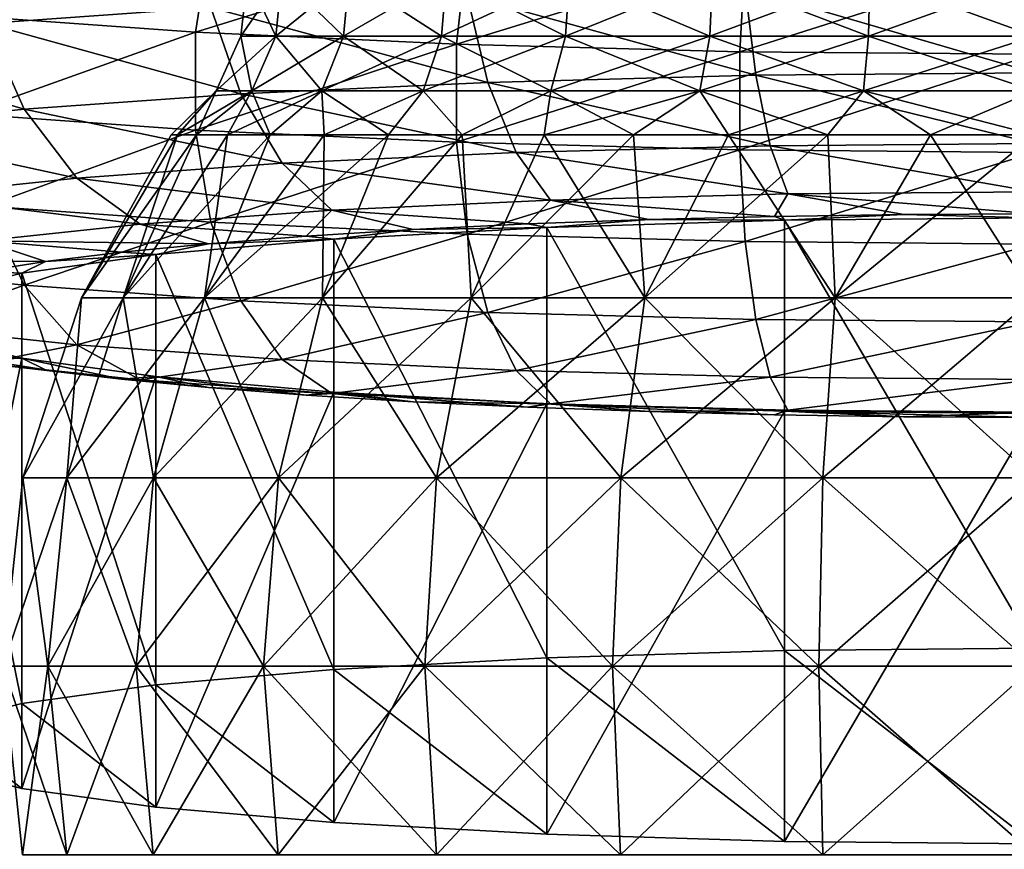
# Model space of a CAD drawing. Header units: millimetres. Extents: x -84 to 84, y -375 to 242.
# Tile 130 of 166: x -12 to 0, y 175 to 184. Entities that reach past the tile are written whole.
import ezdxf

# ---------------------------------------------------------------- set-up
doc = ezdxf.new("R2010")
doc.units = ezdxf.units.MM
doc.header["$LTSCALE"] = 81.481481
for name, color, linetype in [('237', 7, 'CONTINUOUS'), ('238', 7, 'CONTINUOUS'), ('56', 7, 'CONTINUOUS'), ('58', 7, 'CONTINUOUS'), ('60', 7, 'CONTINUOUS'), ('61', 7, 'CONTINUOUS')]:
    doc.layers.add(name, color=color, linetype=linetype)

msp = doc.modelspace()

# ---------------------------------------------------------------- linework, layer by layer
at = {"layer": '237', "color": 7, "linetype": 'CONTINUOUS', "true_color": 0xa2afbf}
for points in [[(-10.541, 180.963, -11), (-11.023, 180.963, -8.734), (-9.694, 182.848, -9.964), (-10.541, 180.963, -11)], [(-11.023, 180.963, -8.734), (-11.023, 180.963, -6.416), (-9.984, 182.848, -7.575), (-11.023, 180.963, -8.734)], [(-9.694, 182.848, -9.964), (-11.023, 180.963, -8.734), (-9.912, 182.848, -8.778), (-9.694, 182.848, -9.964)], [(-9.912, 182.848, -8.778), (-11.023, 180.963, -8.734), (-9.984, 182.848, -7.575), (-9.912, 182.848, -8.778)], [(-11.023, 180.963, -6.416), (-10.541, 180.963, -4.15), (-9.912, 182.848, -6.372), (-11.023, 180.963, -6.416)], [(-9.984, 182.848, -7.575), (-11.023, 180.963, -6.416), (-9.912, 182.848, -6.372), (-9.984, 182.848, -7.575)], [(-9.599, 180.963, -13.117), (-10.541, 180.963, -11), (-8.841, 182.848, -12.215), (-9.599, 180.963, -13.117)], [(-8.841, 182.848, -12.215), (-10.541, 180.963, -11), (-9.335, 182.848, -11.115), (-8.841, 182.848, -12.215)], [(-9.335, 182.848, -11.115), (-10.541, 180.963, -11), (-9.694, 182.848, -9.964), (-9.335, 182.848, -11.115)], [(-10.541, 180.963, -4.15), (-9.599, 180.963, -2.033), (-9.335, 182.848, -4.035), (-10.541, 180.963, -4.15)], [(-9.912, 182.848, -6.372), (-10.541, 180.963, -4.15), (-9.694, 182.848, -5.186), (-9.912, 182.848, -6.372)], [(-9.694, 182.848, -5.186), (-10.541, 180.963, -4.15), (-9.335, 182.848, -4.035), (-9.694, 182.848, -5.186)], [(-8.237, 180.963, -14.991), (-9.599, 180.963, -13.117), (-7.473, 182.848, -14.196), (-8.237, 180.963, -14.991)], [(-7.473, 182.848, -14.196), (-9.599, 180.963, -13.117), (-8.217, 182.848, -13.247), (-7.473, 182.848, -14.196)], [(-8.217, 182.848, -13.247), (-9.599, 180.963, -13.117), (-8.841, 182.848, -12.215), (-8.217, 182.848, -13.247)], [(-9.599, 180.963, -2.033), (-8.237, 180.963, -0.159), (-8.217, 182.848, -1.903), (-9.599, 180.963, -2.033)], [(-9.335, 182.848, -4.035), (-9.599, 180.963, -2.033), (-8.841, 182.848, -2.935), (-9.335, 182.848, -4.035)], [(-8.841, 182.848, -2.935), (-9.599, 180.963, -2.033), (-8.217, 182.848, -1.903), (-8.841, 182.848, -2.935)], [(-6.515, 180.963, -16.542), (-8.237, 180.963, -14.991), (-6.621, 182.848, -15.048), (-6.515, 180.963, -16.542)], [(-6.621, 182.848, -15.048), (-8.237, 180.963, -14.991), (-7.473, 182.848, -14.196), (-6.621, 182.848, -15.048)], [(-8.237, 180.963, -0.159), (-6.515, 180.963, 1.392), (-6.621, 182.848, -0.102), (-8.237, 180.963, -0.159)], [(-8.217, 182.848, -1.903), (-8.237, 180.963, -0.159), (-7.473, 182.848, -0.954), (-8.217, 182.848, -1.903)], [(-7.473, 182.848, -0.954), (-8.237, 180.963, -0.159), (-6.621, 182.848, -0.102), (-7.473, 182.848, -0.954)], [(-5.672, 182.848, -15.792), (-6.515, 180.963, -16.542), (-6.621, 182.848, -15.048), (-5.672, 182.848, -15.792)], [(-6.621, 182.848, -0.102), (-6.515, 180.963, 1.392), (-5.672, 182.848, 0.642), (-6.621, 182.848, -0.102)], [(-4.508, 180.963, -17.7), (-6.515, 180.963, -16.542), (-4.64, 182.848, -16.416), (-4.508, 180.963, -17.7)], [(-4.64, 182.848, -16.416), (-6.515, 180.963, -16.542), (-5.672, 182.848, -15.792), (-4.64, 182.848, -16.416)], [(-6.515, 180.963, 1.392), (-4.508, 180.963, 2.55), (-5.672, 182.848, 0.642), (-6.515, 180.963, 1.392)], [(-5.672, 182.848, 0.642), (-4.508, 180.963, 2.55), (-4.64, 182.848, 1.266), (-5.672, 182.848, 0.642)], [(-3.54, 182.848, -16.91), (-4.508, 180.963, -17.7), (-4.64, 182.848, -16.416), (-3.54, 182.848, -16.91)], [(-4.64, 182.848, 1.266), (-4.508, 180.963, 2.55), (-3.54, 182.848, 1.76), (-4.64, 182.848, 1.266)], [(-2.304, 180.963, -18.416), (-4.508, 180.963, -17.7), (-2.389, 182.848, -17.269), (-2.304, 180.963, -18.416)], [(-2.389, 182.848, -17.269), (-4.508, 180.963, -17.7), (-3.54, 182.848, -16.91), (-2.389, 182.848, -17.269)], [(-4.508, 180.963, 2.55), (-2.304, 180.963, 3.266), (-3.54, 182.848, 1.76), (-4.508, 180.963, 2.55)], [(-3.54, 182.848, 1.76), (-2.304, 180.963, 3.266), (-2.389, 182.848, 2.119), (-3.54, 182.848, 1.76)], [(-1.203, 182.848, -17.487), (-2.304, 180.963, -18.416), (-2.389, 182.848, -17.269), (-1.203, 182.848, -17.487)], [(-2.389, 182.848, 2.119), (-2.304, 180.963, 3.266), (-1.203, 182.848, 2.337), (-2.389, 182.848, 2.119)], [(-2.304, 180.963, 3.266), (0, 180.963, 3.509), (-1.203, 182.848, 2.337), (-2.304, 180.963, 3.266)], [(0, 182.848, -17.559), (0, 180.963, -18.659), (-2.304, 180.963, -18.416), (0, 182.848, -17.559)], [(0, 182.848, -17.559), (-2.304, 180.963, -18.416), (-1.203, 182.848, -17.487), (0, 182.848, -17.559)], [(0, 180.963, 3.509), (0, 182.848, 2.409), (-1.203, 182.848, 2.337), (0, 180.963, 3.509)], [(-11.192, 178.88, -11.211), (-11.703, 178.88, -8.805), (-10.541, 180.963, -11), (-11.192, 178.88, -11.211)], [(-11.703, 178.88, -8.805), (-11.703, 178.88, -6.345), (-11.023, 180.963, -8.734), (-11.703, 178.88, -8.805)], [(-10.541, 180.963, -11), (-11.703, 178.88, -8.805), (-11.023, 180.963, -8.734), (-10.541, 180.963, -11)], [(-11.703, 178.88, -6.345), (-11.192, 178.88, -3.939), (-11.023, 180.963, -6.416), (-11.703, 178.88, -6.345)], [(-11.023, 180.963, -8.734), (-11.703, 178.88, -6.345), (-11.023, 180.963, -6.416), (-11.023, 180.963, -8.734)], [(-10.191, 178.88, -13.459), (-11.192, 178.88, -11.211), (-9.599, 180.963, -13.117), (-10.191, 178.88, -13.459)], [(-9.599, 180.963, -13.117), (-11.192, 178.88, -11.211), (-10.541, 180.963, -11), (-9.599, 180.963, -13.117)], [(-11.192, 178.88, -3.939), (-10.191, 178.88, -1.691), (-10.541, 180.963, -4.15), (-11.192, 178.88, -3.939)], [(-11.023, 180.963, -6.416), (-11.192, 178.88, -3.939), (-10.541, 180.963, -4.15), (-11.023, 180.963, -6.416)], [(-10.541, 180.963, -4.15), (-10.191, 178.88, -1.691), (-9.599, 180.963, -2.033), (-10.541, 180.963, -4.15)], [(-8.745, 178.88, -15.449), (-10.191, 178.88, -13.459), (-8.237, 180.963, -14.991), (-8.745, 178.88, -15.449)], [(-8.237, 180.963, -14.991), (-10.191, 178.88, -13.459), (-9.599, 180.963, -13.117), (-8.237, 180.963, -14.991)], [(-10.191, 178.88, -1.691), (-8.745, 178.88, 0.299), (-9.599, 180.963, -2.033), (-10.191, 178.88, -1.691)], [(-9.599, 180.963, -2.033), (-8.745, 178.88, 0.299), (-8.237, 180.963, -0.159), (-9.599, 180.963, -2.033)], [(-6.917, 178.88, -17.095), (-8.745, 178.88, -15.449), (-6.515, 180.963, -16.542), (-6.917, 178.88, -17.095)], [(-6.515, 180.963, -16.542), (-8.745, 178.88, -15.449), (-8.237, 180.963, -14.991), (-6.515, 180.963, -16.542)], [(-8.745, 178.88, 0.299), (-6.917, 178.88, 1.945), (-8.237, 180.963, -0.159), (-8.745, 178.88, 0.299)], [(-8.237, 180.963, -0.159), (-6.917, 178.88, 1.945), (-6.515, 180.963, 1.392), (-8.237, 180.963, -0.159)], [(-4.786, 178.88, -18.325), (-6.917, 178.88, -17.095), (-4.508, 180.963, -17.7), (-4.786, 178.88, -18.325)], [(-4.508, 180.963, -17.7), (-6.917, 178.88, -17.095), (-6.515, 180.963, -16.542), (-4.508, 180.963, -17.7)], [(-6.917, 178.88, 1.945), (-4.786, 178.88, 3.175), (-6.515, 180.963, 1.392), (-6.917, 178.88, 1.945)], [(-6.515, 180.963, 1.392), (-4.786, 178.88, 3.175), (-4.508, 180.963, 2.55), (-6.515, 180.963, 1.392)], [(-2.447, 178.88, -19.086), (-4.786, 178.88, -18.325), (-2.304, 180.963, -18.416), (-2.447, 178.88, -19.086)], [(-2.304, 180.963, -18.416), (-4.786, 178.88, -18.325), (-4.508, 180.963, -17.7), (-2.304, 180.963, -18.416)], [(-4.786, 178.88, 3.175), (-2.447, 178.88, 3.936), (-4.508, 180.963, 2.55), (-4.786, 178.88, 3.175)], [(-4.508, 180.963, 2.55), (-2.447, 178.88, 3.936), (-2.304, 180.963, 3.266), (-4.508, 180.963, 2.55)], [(-2.447, 178.88, 3.936), (0, 178.88, 4.193), (-2.304, 180.963, 3.266), (-2.447, 178.88, 3.936)], [(0, 180.963, -18.659), (0, 178.88, -19.343), (-2.447, 178.88, -19.086), (0, 180.963, -18.659)], [(0, 180.963, -18.659), (-2.447, 178.88, -19.086), (-2.304, 180.963, -18.416), (0, 180.963, -18.659)], [(0, 178.88, 4.193), (0, 180.963, 3.509), (-2.304, 180.963, 3.266), (0, 178.88, 4.193)], [(-11.413, 176.699, -11.283), (-11.934, 176.699, -8.829), (-11.192, 178.88, -11.211), (-11.413, 176.699, -11.283)], [(-11.934, 176.699, -8.829), (-11.934, 176.699, -6.321), (-11.703, 178.88, -8.805), (-11.934, 176.699, -8.829)], [(-11.192, 178.88, -11.211), (-11.934, 176.699, -8.829), (-11.703, 178.88, -8.805), (-11.192, 178.88, -11.211)], [(-11.934, 176.699, -6.321), (-11.413, 176.699, -3.867), (-11.703, 178.88, -6.345), (-11.934, 176.699, -6.321)], [(-11.703, 178.88, -8.805), (-11.934, 176.699, -6.321), (-11.703, 178.88, -6.345), (-11.703, 178.88, -8.805)], [(-11.703, 178.88, -6.345), (-11.413, 176.699, -3.867), (-11.192, 178.88, -3.939), (-11.703, 178.88, -6.345)], [(-10.392, 176.699, -13.575), (-11.413, 176.699, -11.283), (-10.191, 178.88, -13.459), (-10.392, 176.699, -13.575)], [(-10.191, 178.88, -13.459), (-11.413, 176.699, -11.283), (-11.192, 178.88, -11.211), (-10.191, 178.88, -13.459)], [(-11.413, 176.699, -3.867), (-10.392, 176.699, -1.575), (-11.192, 178.88, -3.939), (-11.413, 176.699, -3.867)], [(-11.192, 178.88, -3.939), (-10.392, 176.699, -1.575), (-10.191, 178.88, -1.691), (-11.192, 178.88, -3.939)], [(-8.918, 176.699, -15.605), (-10.392, 176.699, -13.575), (-8.745, 178.88, -15.449), (-8.918, 176.699, -15.605)], [(-8.745, 178.88, -15.449), (-10.392, 176.699, -13.575), (-10.191, 178.88, -13.459), (-8.745, 178.88, -15.449)], [(-10.392, 176.699, -1.575), (-8.918, 176.699, 0.455), (-10.191, 178.88, -1.691), (-10.392, 176.699, -1.575)], [(-10.191, 178.88, -1.691), (-8.918, 176.699, 0.455), (-8.745, 178.88, 0.299), (-10.191, 178.88, -1.691)], [(-7.053, 176.699, -17.283), (-8.918, 176.699, -15.605), (-6.917, 178.88, -17.095), (-7.053, 176.699, -17.283)], [(-6.917, 178.88, -17.095), (-8.918, 176.699, -15.605), (-8.745, 178.88, -15.449), (-6.917, 178.88, -17.095)], [(-8.918, 176.699, 0.455), (-7.053, 176.699, 2.133), (-8.745, 178.88, 0.299), (-8.918, 176.699, 0.455)], [(-8.745, 178.88, 0.299), (-7.053, 176.699, 2.133), (-6.917, 178.88, 1.945), (-8.745, 178.88, 0.299)], [(-4.881, 176.699, -18.538), (-7.053, 176.699, -17.283), (-4.786, 178.88, -18.325), (-4.881, 176.699, -18.538)], [(-4.786, 178.88, -18.325), (-7.053, 176.699, -17.283), (-6.917, 178.88, -17.095), (-4.786, 178.88, -18.325)], [(-7.053, 176.699, 2.133), (-4.881, 176.699, 3.388), (-6.917, 178.88, 1.945), (-7.053, 176.699, 2.133)], [(-6.917, 178.88, 1.945), (-4.881, 176.699, 3.388), (-4.786, 178.88, 3.175), (-6.917, 178.88, 1.945)], [(-2.495, 176.699, -19.313), (-4.881, 176.699, -18.538), (-2.447, 178.88, -19.086), (-2.495, 176.699, -19.313)], [(-2.447, 178.88, -19.086), (-4.881, 176.699, -18.538), (-4.786, 178.88, -18.325), (-2.447, 178.88, -19.086)], [(-4.881, 176.699, 3.388), (-2.495, 176.699, 4.163), (-4.786, 178.88, 3.175), (-4.881, 176.699, 3.388)], [(-4.786, 178.88, 3.175), (-2.495, 176.699, 4.163), (-2.447, 178.88, 3.936), (-4.786, 178.88, 3.175)], [(-2.495, 176.699, 4.163), (0, 176.699, 4.425), (-2.447, 178.88, 3.936), (-2.495, 176.699, 4.163)], [(0, 178.88, -19.343), (0, 176.699, -19.575), (-2.495, 176.699, -19.313), (0, 178.88, -19.343)], [(0, 178.88, -19.343), (-2.495, 176.699, -19.313), (-2.447, 178.88, -19.086), (0, 178.88, -19.343)], [(0, 176.699, 4.425), (0, 178.88, 4.193), (-2.447, 178.88, 3.936), (0, 176.699, 4.425)], [(-11.705, 174.518, -8.805), (-11.705, 174.518, -6.345), (-11.934, 176.699, -8.829), (-11.705, 174.518, -8.805)], [(-11.413, 176.699, -11.283), (-11.705, 174.518, -8.805), (-11.934, 176.699, -8.829), (-11.413, 176.699, -11.283)], [(-11.705, 174.518, -6.345), (-11.194, 174.518, -3.938), (-11.934, 176.699, -6.321), (-11.705, 174.518, -6.345)], [(-11.934, 176.699, -8.829), (-11.705, 174.518, -6.345), (-11.934, 176.699, -6.321), (-11.934, 176.699, -8.829)], [(-11.934, 176.699, -6.321), (-11.194, 174.518, -3.938), (-11.413, 176.699, -3.867), (-11.934, 176.699, -6.321)], [(-11.194, 174.518, -11.212), (-11.705, 174.518, -8.805), (-11.413, 176.699, -11.283), (-11.194, 174.518, -11.212)], [(-10.392, 176.699, -13.575), (-11.194, 174.518, -11.212), (-11.413, 176.699, -11.283), (-10.392, 176.699, -13.575)], [(-11.194, 174.518, -3.938), (-10.193, 174.518, -1.69), (-11.413, 176.699, -3.867), (-11.194, 174.518, -3.938)], [(-11.413, 176.699, -3.867), (-10.193, 174.518, -1.69), (-10.392, 176.699, -1.575), (-11.413, 176.699, -3.867)], [(-10.193, 174.518, -13.46), (-11.194, 174.518, -11.212), (-10.392, 176.699, -13.575), (-10.193, 174.518, -13.46)], [(-8.918, 176.699, -15.605), (-10.193, 174.518, -13.46), (-10.392, 176.699, -13.575), (-8.918, 176.699, -15.605)], [(-10.193, 174.518, -1.69), (-8.747, 174.518, 0.3), (-10.392, 176.699, -1.575), (-10.193, 174.518, -1.69)], [(-10.392, 176.699, -1.575), (-8.747, 174.518, 0.3), (-8.918, 176.699, 0.455), (-10.392, 176.699, -1.575)], [(-8.747, 174.518, -15.45), (-10.193, 174.518, -13.46), (-8.918, 176.699, -15.605), (-8.747, 174.518, -15.45)], [(-7.053, 176.699, -17.283), (-8.747, 174.518, -15.45), (-8.918, 176.699, -15.605), (-7.053, 176.699, -17.283)], [(-8.747, 174.518, 0.3), (-6.918, 174.518, 1.947), (-8.918, 176.699, 0.455), (-8.747, 174.518, 0.3)], [(-8.918, 176.699, 0.455), (-6.918, 174.518, 1.947), (-7.053, 176.699, 2.133), (-8.918, 176.699, 0.455)], [(-6.918, 174.518, -17.097), (-8.747, 174.518, -15.45), (-7.053, 176.699, -17.283), (-6.918, 174.518, -17.097)], [(-4.881, 176.699, -18.538), (-6.918, 174.518, -17.097), (-7.053, 176.699, -17.283), (-4.881, 176.699, -18.538)], [(-6.918, 174.518, 1.947), (-4.787, 174.518, 3.177), (-7.053, 176.699, 2.133), (-6.918, 174.518, 1.947)], [(-7.053, 176.699, 2.133), (-4.787, 174.518, 3.177), (-4.881, 176.699, 3.388), (-7.053, 176.699, 2.133)], [(-4.787, 174.518, -18.327), (-6.918, 174.518, -17.097), (-4.881, 176.699, -18.538), (-4.787, 174.518, -18.327)], [(-2.495, 176.699, -19.313), (-4.787, 174.518, -18.327), (-4.881, 176.699, -18.538), (-2.495, 176.699, -19.313)], [(-4.787, 174.518, 3.177), (-2.447, 174.518, 3.938), (-4.881, 176.699, 3.388), (-4.787, 174.518, 3.177)], [(-4.881, 176.699, 3.388), (-2.447, 174.518, 3.938), (-2.495, 176.699, 4.163), (-4.881, 176.699, 3.388)], [(-2.447, 174.518, -19.088), (-4.787, 174.518, -18.327), (-2.495, 176.699, -19.313), (-2.447, 174.518, -19.088)], [(0, 174.518, 4.195), (0, 176.699, 4.425), (-2.495, 176.699, 4.163), (0, 174.518, 4.195)], [(-2.447, 174.518, 3.938), (0, 174.518, 4.195), (-2.495, 176.699, 4.163), (-2.447, 174.518, 3.938)], [(0, 176.699, -19.575), (-2.447, 174.518, -19.088), (-2.495, 176.699, -19.313), (0, 176.699, -19.575)], [(0, 176.699, -19.575), (0, 174.518, -19.345), (-2.447, 174.518, -19.088), (0, 176.699, -19.575)]]:
    msp.add_3dface(points, dxfattribs=at)
at = {"layer": '238', "color": 7, "linetype": 'CONTINUOUS', "true_color": 0xa2afbf}
for points in [[(-8.777, 183.99, -10.427), (-9.179, 183.99, -8.54), (-8.705, 184.682, -10.404), (-8.777, 183.99, -10.427)], [(-9.179, 183.99, -8.54), (-9.179, 183.99, -6.61), (-9.103, 184.682, -8.532), (-9.179, 183.99, -8.54)], [(-8.705, 184.682, -10.404), (-9.179, 183.99, -8.54), (-9.103, 184.682, -8.532), (-8.705, 184.682, -10.404)], [(-9.179, 183.99, -6.61), (-8.777, 183.99, -4.723), (-9.103, 184.682, -6.618), (-9.179, 183.99, -6.61)], [(-9.103, 184.682, -8.532), (-9.179, 183.99, -6.61), (-9.103, 184.682, -6.618), (-9.103, 184.682, -8.532)], [(-9.103, 184.682, -6.618), (-8.777, 183.99, -4.723), (-8.705, 184.682, -4.746), (-9.103, 184.682, -6.618)], [(-7.993, 183.99, -12.19), (-8.777, 183.99, -10.427), (-7.927, 184.682, -12.152), (-7.993, 183.99, -12.19)], [(-7.927, 184.682, -12.152), (-8.777, 183.99, -10.427), (-8.705, 184.682, -10.404), (-7.927, 184.682, -12.152)], [(-8.777, 183.99, -4.723), (-7.993, 183.99, -2.96), (-8.705, 184.682, -4.746), (-8.777, 183.99, -4.723)], [(-8.705, 184.682, -4.746), (-7.993, 183.99, -2.96), (-7.927, 184.682, -2.998), (-8.705, 184.682, -4.746)], [(-6.859, 183.99, -13.751), (-7.993, 183.99, -12.19), (-6.802, 184.682, -13.7), (-6.859, 183.99, -13.751)], [(-6.802, 184.682, -13.7), (-7.993, 183.99, -12.19), (-7.927, 184.682, -12.152), (-6.802, 184.682, -13.7)], [(-7.993, 183.99, -2.96), (-6.859, 183.99, -1.399), (-7.927, 184.682, -2.998), (-7.993, 183.99, -2.96)], [(-7.927, 184.682, -2.998), (-6.859, 183.99, -1.399), (-6.802, 184.682, -1.45), (-7.927, 184.682, -2.998)], [(-5.425, 183.99, -15.042), (-6.859, 183.99, -13.751), (-5.38, 184.682, -14.98), (-5.425, 183.99, -15.042)], [(-5.38, 184.682, -14.98), (-6.859, 183.99, -13.751), (-6.802, 184.682, -13.7), (-5.38, 184.682, -14.98)], [(-6.859, 183.99, -1.399), (-5.425, 183.99, -0.108), (-6.802, 184.682, -1.45), (-6.859, 183.99, -1.399)], [(-6.802, 184.682, -1.45), (-5.425, 183.99, -0.108), (-5.38, 184.682, -0.17), (-6.802, 184.682, -1.45)], [(-3.754, 183.99, -16.006), (-5.425, 183.99, -15.042), (-3.723, 184.682, -15.937), (-3.754, 183.99, -16.006)], [(-3.723, 184.682, -15.937), (-5.425, 183.99, -15.042), (-5.38, 184.682, -14.98), (-3.723, 184.682, -15.937)], [(-5.425, 183.99, -0.108), (-3.754, 183.99, 0.856), (-5.38, 184.682, -0.17), (-5.425, 183.99, -0.108)], [(-5.38, 184.682, -0.17), (-3.754, 183.99, 0.856), (-3.723, 184.682, 0.787), (-5.38, 184.682, -0.17)], [(-1.919, 183.99, -16.602), (-3.754, 183.99, -16.006), (-1.903, 184.682, -16.528), (-1.919, 183.99, -16.602)], [(-1.903, 184.682, -16.528), (-3.754, 183.99, -16.006), (-3.723, 184.682, -15.937), (-1.903, 184.682, -16.528)], [(-3.754, 183.99, 0.856), (-1.919, 183.99, 1.452), (-3.723, 184.682, 0.787), (-3.754, 183.99, 0.856)], [(-3.723, 184.682, 0.787), (-1.919, 183.99, 1.452), (-1.903, 184.682, 1.378), (-3.723, 184.682, 0.787)], [(-1.919, 183.99, 1.452), (0, 183.99, 1.654), (-1.903, 184.682, 1.378), (-1.919, 183.99, 1.452)], [(0, 184.682, -16.728), (0, 183.99, -16.804), (-1.919, 183.99, -16.602), (0, 184.682, -16.728)], [(0, 184.682, -16.728), (-1.919, 183.99, -16.602), (-1.903, 184.682, -16.528), (0, 184.682, -16.728)], [(0, 183.99, 1.654), (0, 184.682, 1.578), (-1.903, 184.682, 1.378), (0, 183.99, 1.654)], [(-9.051, 183.357, -10.516), (-9.465, 183.357, -8.57), (-8.777, 183.99, -10.427), (-9.051, 183.357, -10.516)], [(-9.465, 183.357, -8.57), (-9.465, 183.357, -6.58), (-9.179, 183.99, -8.54), (-9.465, 183.357, -8.57)], [(-8.777, 183.99, -10.427), (-9.465, 183.357, -8.57), (-9.179, 183.99, -8.54), (-8.777, 183.99, -10.427)], [(-9.465, 183.357, -6.58), (-9.051, 183.357, -4.634), (-9.179, 183.99, -6.61), (-9.465, 183.357, -6.58)], [(-9.179, 183.99, -8.54), (-9.465, 183.357, -6.58), (-9.179, 183.99, -6.61), (-9.179, 183.99, -8.54)], [(-9.179, 183.99, -6.61), (-9.051, 183.357, -4.634), (-8.777, 183.99, -4.723), (-9.179, 183.99, -6.61)], [(-8.242, 183.357, -12.333), (-9.051, 183.357, -10.516), (-7.993, 183.99, -12.19), (-8.242, 183.357, -12.333)], [(-7.993, 183.99, -12.19), (-9.051, 183.357, -10.516), (-8.777, 183.99, -10.427), (-7.993, 183.99, -12.19)], [(-9.051, 183.357, -4.634), (-8.242, 183.357, -2.817), (-8.777, 183.99, -4.723), (-9.051, 183.357, -4.634)], [(-8.777, 183.99, -4.723), (-8.242, 183.357, -2.817), (-7.993, 183.99, -2.96), (-8.777, 183.99, -4.723)], [(-7.072, 183.357, -13.943), (-8.242, 183.357, -12.333), (-6.859, 183.99, -13.751), (-7.072, 183.357, -13.943)], [(-6.859, 183.99, -13.751), (-8.242, 183.357, -12.333), (-7.993, 183.99, -12.19), (-6.859, 183.99, -13.751)], [(-8.242, 183.357, -2.817), (-7.072, 183.357, -1.207), (-7.993, 183.99, -2.96), (-8.242, 183.357, -2.817)], [(-7.993, 183.99, -2.96), (-7.072, 183.357, -1.207), (-6.859, 183.99, -1.399), (-7.993, 183.99, -2.96)], [(-5.594, 183.357, -15.274), (-7.072, 183.357, -13.943), (-5.425, 183.99, -15.042), (-5.594, 183.357, -15.274)], [(-5.425, 183.99, -15.042), (-7.072, 183.357, -13.943), (-6.859, 183.99, -13.751), (-5.425, 183.99, -15.042)], [(-7.072, 183.357, -1.207), (-5.594, 183.357, 0.124), (-6.859, 183.99, -1.399), (-7.072, 183.357, -1.207)], [(-6.859, 183.99, -1.399), (-5.594, 183.357, 0.124), (-5.425, 183.99, -0.108), (-6.859, 183.99, -1.399)], [(-3.871, 183.357, -16.269), (-5.594, 183.357, -15.274), (-3.754, 183.99, -16.006), (-3.871, 183.357, -16.269)], [(-3.754, 183.99, -16.006), (-5.594, 183.357, -15.274), (-5.425, 183.99, -15.042), (-3.754, 183.99, -16.006)], [(-5.594, 183.357, 0.124), (-3.871, 183.357, 1.119), (-5.425, 183.99, -0.108), (-5.594, 183.357, 0.124)], [(-5.425, 183.99, -0.108), (-3.871, 183.357, 1.119), (-3.754, 183.99, 0.856), (-5.425, 183.99, -0.108)], [(-1.979, 183.357, -16.884), (-3.871, 183.357, -16.269), (-1.919, 183.99, -16.602), (-1.979, 183.357, -16.884)], [(-1.919, 183.99, -16.602), (-3.871, 183.357, -16.269), (-3.754, 183.99, -16.006), (-1.919, 183.99, -16.602)], [(-3.871, 183.357, 1.119), (-1.979, 183.357, 1.734), (-3.754, 183.99, 0.856), (-3.871, 183.357, 1.119)], [(-3.754, 183.99, 0.856), (-1.979, 183.357, 1.734), (-1.919, 183.99, 1.452), (-3.754, 183.99, 0.856)], [(-1.979, 183.357, 1.734), (0, 183.357, 1.942), (-1.919, 183.99, 1.452), (-1.979, 183.357, 1.734)], [(0, 183.99, -16.804), (0, 183.357, -17.092), (-1.979, 183.357, -16.884), (0, 183.99, -16.804)], [(0, 183.99, -16.804), (-1.979, 183.357, -16.884), (-1.919, 183.99, -16.602), (0, 183.99, -16.804)], [(0, 183.357, 1.942), (0, 183.99, 1.654), (-1.919, 183.99, 1.452), (0, 183.357, 1.942)], [(-9.912, 182.848, -8.778), (-9.984, 182.848, -7.575), (-9.465, 183.357, -8.57), (-9.912, 182.848, -8.778)], [(-9.984, 182.848, -7.575), (-9.912, 182.848, -6.372), (-9.465, 183.357, -6.58), (-9.984, 182.848, -7.575)], [(-9.465, 183.357, -8.57), (-9.984, 182.848, -7.575), (-9.465, 183.357, -6.58), (-9.465, 183.357, -8.57)], [(-9.694, 182.848, -9.964), (-9.912, 182.848, -8.778), (-9.051, 183.357, -10.516), (-9.694, 182.848, -9.964)], [(-9.051, 183.357, -10.516), (-9.912, 182.848, -8.778), (-9.465, 183.357, -8.57), (-9.051, 183.357, -10.516)], [(-9.912, 182.848, -6.372), (-9.694, 182.848, -5.186), (-9.465, 183.357, -6.58), (-9.912, 182.848, -6.372)], [(-9.335, 182.848, -11.115), (-9.694, 182.848, -9.964), (-9.051, 183.357, -10.516), (-9.335, 182.848, -11.115)], [(-9.694, 182.848, -5.186), (-9.335, 182.848, -4.035), (-9.051, 183.357, -4.634), (-9.694, 182.848, -5.186)], [(-9.465, 183.357, -6.58), (-9.694, 182.848, -5.186), (-9.051, 183.357, -4.634), (-9.465, 183.357, -6.58)], [(-8.841, 182.848, -12.215), (-9.335, 182.848, -11.115), (-8.242, 183.357, -12.333), (-8.841, 182.848, -12.215)], [(-8.242, 183.357, -12.333), (-9.335, 182.848, -11.115), (-9.051, 183.357, -10.516), (-8.242, 183.357, -12.333)], [(-9.335, 182.848, -4.035), (-8.841, 182.848, -2.935), (-9.051, 183.357, -4.634), (-9.335, 182.848, -4.035)], [(-9.051, 183.357, -4.634), (-8.841, 182.848, -2.935), (-8.242, 183.357, -2.817), (-9.051, 183.357, -4.634)], [(-8.217, 182.848, -13.247), (-8.841, 182.848, -12.215), (-8.242, 183.357, -12.333), (-8.217, 182.848, -13.247)], [(-8.841, 182.848, -2.935), (-8.217, 182.848, -1.903), (-8.242, 183.357, -2.817), (-8.841, 182.848, -2.935)], [(-7.072, 183.357, -13.943), (-8.217, 182.848, -13.247), (-8.242, 183.357, -12.333), (-7.072, 183.357, -13.943)], [(-8.217, 182.848, -1.903), (-7.473, 182.848, -0.954), (-8.242, 183.357, -2.817), (-8.217, 182.848, -1.903)], [(-8.242, 183.357, -2.817), (-7.473, 182.848, -0.954), (-7.072, 183.357, -1.207), (-8.242, 183.357, -2.817)], [(-7.473, 182.848, -14.196), (-8.217, 182.848, -13.247), (-7.072, 183.357, -13.943), (-7.473, 182.848, -14.196)], [(-6.621, 182.848, -15.048), (-7.473, 182.848, -14.196), (-7.072, 183.357, -13.943), (-6.621, 182.848, -15.048)], [(-7.473, 182.848, -0.954), (-6.621, 182.848, -0.102), (-7.072, 183.357, -1.207), (-7.473, 182.848, -0.954)], [(-5.594, 183.357, -15.274), (-6.621, 182.848, -15.048), (-7.072, 183.357, -13.943), (-5.594, 183.357, -15.274)], [(-7.072, 183.357, -1.207), (-6.621, 182.848, -0.102), (-5.594, 183.357, 0.124), (-7.072, 183.357, -1.207)], [(-5.672, 182.848, -15.792), (-6.621, 182.848, -15.048), (-5.594, 183.357, -15.274), (-5.672, 182.848, -15.792)], [(-6.621, 182.848, -0.102), (-5.672, 182.848, 0.642), (-5.594, 183.357, 0.124), (-6.621, 182.848, -0.102)], [(-4.64, 182.848, -16.416), (-5.672, 182.848, -15.792), (-3.871, 183.357, -16.269), (-4.64, 182.848, -16.416)], [(-3.871, 183.357, -16.269), (-5.672, 182.848, -15.792), (-5.594, 183.357, -15.274), (-3.871, 183.357, -16.269)], [(-5.672, 182.848, 0.642), (-4.64, 182.848, 1.266), (-5.594, 183.357, 0.124), (-5.672, 182.848, 0.642)], [(-5.594, 183.357, 0.124), (-4.64, 182.848, 1.266), (-3.871, 183.357, 1.119), (-5.594, 183.357, 0.124)], [(-3.54, 182.848, -16.91), (-4.64, 182.848, -16.416), (-3.871, 183.357, -16.269), (-3.54, 182.848, -16.91)], [(-4.64, 182.848, 1.266), (-3.54, 182.848, 1.76), (-3.871, 183.357, 1.119), (-4.64, 182.848, 1.266)], [(-1.979, 183.357, -16.884), (-3.54, 182.848, -16.91), (-3.871, 183.357, -16.269), (-1.979, 183.357, -16.884)], [(-3.54, 182.848, 1.76), (-2.389, 182.848, 2.119), (-3.871, 183.357, 1.119), (-3.54, 182.848, 1.76)], [(-3.871, 183.357, 1.119), (-2.389, 182.848, 2.119), (-1.979, 183.357, 1.734), (-3.871, 183.357, 1.119)], [(-2.389, 182.848, -17.269), (-3.54, 182.848, -16.91), (-1.979, 183.357, -16.884), (-2.389, 182.848, -17.269)], [(-1.203, 182.848, -17.487), (-2.389, 182.848, -17.269), (-1.979, 183.357, -16.884), (-1.203, 182.848, -17.487)], [(-2.389, 182.848, 2.119), (-1.203, 182.848, 2.337), (-1.979, 183.357, 1.734), (-2.389, 182.848, 2.119)], [(0, 182.848, 2.409), (0, 183.357, 1.942), (-1.979, 183.357, 1.734), (0, 182.848, 2.409)], [(-1.203, 182.848, 2.337), (0, 182.848, 2.409), (-1.979, 183.357, 1.734), (-1.203, 182.848, 2.337)], [(0, 183.357, -17.092), (-1.203, 182.848, -17.487), (-1.979, 183.357, -16.884), (0, 183.357, -17.092)], [(0, 183.357, -17.092), (0, 182.848, -17.559), (-1.203, 182.848, -17.487), (0, 183.357, -17.092)]]:
    msp.add_3dface(points, dxfattribs=at)
at = {"layer": '56', "color": 7, "linetype": 'CONTINUOUS', "true_color": 0xa2afbf}
for points in [[(-3.007, 181.905, 257.452), (-4.462, 181.868, 257.034), (-2.893, 181.862, 256.957), (-3.007, 181.905, 257.452)], [(-1.513, 181.927, 257.705), (-3.007, 181.905, 257.452), (-2.893, 181.862, 256.957), (-1.513, 181.927, 257.705)], [(0, 181.89, 257.281), (-1.513, 181.927, 257.705), (-2.893, 181.862, 256.957), (0, 181.89, 257.281)], [(0, 181.935, 257.79), (-1.513, 181.927, 257.705), (0, 181.89, 257.281), (0, 181.935, 257.79)], [(-5.641, 181.778, 255.999), (-7.188, 181.754, 255.726), (-8.105, 181.643, 254.456), (-5.641, 181.778, 255.999)], [(-5.862, 181.818, 256.457), (-7.188, 181.754, 255.726), (-5.641, 181.778, 255.999), (-5.862, 181.818, 256.457)], [(-4.462, 181.868, 257.034), (-5.862, 181.818, 256.457), (-5.641, 181.778, 255.999), (-4.462, 181.868, 257.034)], [(-2.893, 181.862, 256.957), (-4.462, 181.868, 257.034), (-5.641, 181.778, 255.999), (-2.893, 181.862, 256.957)], [(-8.423, 181.678, 254.853), (-9.553, 181.59, 253.848), (-8.105, 181.643, 254.456), (-8.423, 181.678, 254.853)], [(-7.188, 181.754, 255.726), (-8.423, 181.678, 254.853), (-8.105, 181.643, 254.456), (-7.188, 181.754, 255.726)], [(-9.553, 181.59, 253.848), (-10.562, 181.491, 252.722), (-10.164, 181.463, 252.406), (-9.553, 181.59, 253.848)], [(-8.105, 181.643, 254.456), (-9.553, 181.59, 253.848), (-10.164, 181.463, 252.406), (-8.105, 181.643, 254.456)], [(-10.164, 181.463, 252.406), (-11.439, 181.384, 251.492), (-11.713, 181.249, 249.95), (-10.164, 181.463, 252.406)], [(-10.562, 181.491, 252.722), (-11.439, 181.384, 251.492), (-10.164, 181.463, 252.406), (-10.562, 181.491, 252.722)], [(-11.439, 181.384, 251.492), (-12.172, 181.268, 250.171), (-11.713, 181.249, 249.95), (-11.439, 181.384, 251.492)], [(-11.713, 181.249, 249.95), (-12.172, 181.268, 250.171), (-12.674, 181.009, 247.212), (-11.713, 181.249, 249.95)], [(-12.674, 180.505, 241.45), (-12.172, 180.246, 238.491), (-11.713, 180.265, 238.712), (-12.674, 180.505, 241.45)], [(-12.172, 180.246, 238.491), (-11.439, 180.131, 237.17), (-11.713, 180.265, 238.712), (-12.172, 180.246, 238.491)], [(-11.439, 180.131, 237.17), (-10.562, 180.023, 235.94), (-11.713, 180.265, 238.712), (-11.439, 180.131, 237.17)], [(-11.713, 180.265, 238.712), (-10.562, 180.023, 235.94), (-10.164, 180.051, 236.256), (-11.713, 180.265, 238.712)], [(-10.562, 180.023, 235.94), (-9.553, 179.924, 234.814), (-10.164, 180.051, 236.256), (-10.562, 180.023, 235.94)], [(-9.553, 179.924, 234.814), (-8.423, 179.836, 233.809), (-10.164, 180.051, 236.256), (-9.553, 179.924, 234.814)], [(-10.164, 180.051, 236.256), (-8.423, 179.836, 233.809), (-8.105, 179.871, 234.206), (-10.164, 180.051, 236.256)], [(-8.423, 179.836, 233.809), (-7.188, 179.76, 232.935), (-8.105, 179.871, 234.206), (-8.423, 179.836, 233.809)], [(-7.188, 179.76, 232.935), (-5.862, 179.696, 232.205), (-8.105, 179.871, 234.206), (-7.188, 179.76, 232.935)], [(-8.105, 179.871, 234.206), (-5.862, 179.696, 232.205), (-5.641, 179.736, 232.663), (-8.105, 179.871, 234.206)], [(-5.862, 179.696, 232.205), (-4.462, 179.646, 231.628), (-5.641, 179.736, 232.663), (-5.862, 179.696, 232.205)], [(-4.462, 179.646, 231.628), (-3.007, 179.609, 231.21), (-5.641, 179.736, 232.663), (-4.462, 179.646, 231.628)], [(-5.641, 179.736, 232.663), (-3.007, 179.609, 231.21), (-2.893, 179.652, 231.705), (-5.641, 179.736, 232.663)], [(-3.007, 179.609, 231.21), (-1.513, 179.587, 230.957), (-2.893, 179.652, 231.705), (-3.007, 179.609, 231.21)], [(-1.513, 179.587, 230.957), (0, 179.58, 230.872), (-2.893, 179.652, 231.705), (-1.513, 179.587, 230.957)], [(0, 179.58, 230.872), (0, 179.624, 231.38), (-2.893, 179.652, 231.705), (0, 179.58, 230.872)]]:
    msp.add_3dface(points, dxfattribs=at)
at = {"layer": '58', "color": 7, "linetype": 'CONTINUOUS', "true_color": 0xa2afbf}
for points in [[(-5.641, 176.797, 256.435), (-2.893, 174.671, 232.141), (-2.893, 176.881, 257.392), (-5.641, 176.797, 256.435)], [(0, 174.643, 231.816), (0, 176.909, 257.717), (-2.893, 176.881, 257.392), (0, 174.643, 231.816)], [(-2.893, 174.671, 232.141), (0, 174.643, 231.816), (-2.893, 176.881, 257.392), (-2.893, 174.671, 232.141)], [(-8.105, 176.662, 254.892), (-5.641, 174.755, 233.099), (-5.641, 176.797, 256.435), (-8.105, 176.662, 254.892)], [(-5.641, 174.755, 233.099), (-2.893, 174.671, 232.141), (-5.641, 176.797, 256.435), (-5.641, 174.755, 233.099)], [(-10.164, 176.483, 252.842), (-8.105, 174.89, 234.641), (-8.105, 176.662, 254.892), (-10.164, 176.483, 252.842)], [(-8.105, 174.89, 234.641), (-5.641, 174.755, 233.099), (-8.105, 176.662, 254.892), (-8.105, 174.89, 234.641)], [(-11.713, 176.268, 250.386), (-10.164, 175.07, 236.692), (-10.164, 176.483, 252.842), (-11.713, 176.268, 250.386)], [(-10.164, 175.07, 236.692), (-8.105, 174.89, 234.641), (-10.164, 176.483, 252.842), (-10.164, 175.07, 236.692)], [(-12.674, 176.028, 247.648), (-11.713, 175.284, 239.148), (-11.713, 176.268, 250.386), (-12.674, 176.028, 247.648)], [(-11.713, 175.284, 239.148), (-10.164, 175.07, 236.692), (-11.713, 176.268, 250.386), (-11.713, 175.284, 239.148)], [(-12.674, 175.524, 241.885), (-11.713, 175.284, 239.148), (-12.674, 176.028, 247.648), (-12.674, 175.524, 241.885)]]:
    msp.add_3dface(points, dxfattribs=at)
at = {"layer": '60', "color": 7, "linetype": 'CONTINUOUS', "true_color": 0xa2afbf}
for points in [[(-9.526, 184.323, 258.33), (-12.352, 185.246, 256.338), (-12.124, 184.137, 256.205), (-9.526, 184.323, 258.33)], [(-12.353, 184.228, 231.627), (-9.528, 185.151, 229.632), (-9.706, 184.038, 229.463), (-12.353, 184.228, 231.627)], [(-9.528, 185.151, 229.632), (-6.563, 185.013, 228.054), (-9.706, 184.038, 229.463), (-9.528, 185.151, 229.632)], [(-9.706, 184.038, 229.463), (-6.563, 185.013, 228.054), (-6.685, 183.898, 227.854), (-9.706, 184.038, 229.463)], [(-6.563, 185.013, 228.054), (-3.346, 184.928, 227.081), (-6.685, 183.898, 227.854), (-6.563, 185.013, 228.054)], [(-6.685, 183.898, 227.854), (-3.346, 184.928, 227.081), (-3.408, 183.811, 226.864), (-6.685, 183.898, 227.854)], [(-3.346, 184.928, 227.081), (0, 184.899, 226.753), (-3.408, 183.811, 226.864), (-3.346, 184.928, 227.081)], [(0, 184.899, 226.753), (0, 183.782, 226.53), (-3.408, 183.811, 226.864), (0, 184.899, 226.753)], [(-3.345, 184.546, 260.88), (-6.561, 184.461, 259.908), (-3.224, 183.539, 260.36), (-3.345, 184.546, 260.88)], [(0, 183.567, 260.676), (0, 184.575, 261.208), (-3.345, 184.546, 260.88), (0, 183.567, 260.676)], [(0, 183.567, 260.676), (-3.345, 184.546, 260.88), (-3.224, 183.539, 260.36), (0, 183.567, 260.676)], [(-6.561, 184.461, 259.908), (-9.526, 184.323, 258.33), (-6.325, 183.457, 259.423), (-6.561, 184.461, 259.908)], [(-3.224, 183.539, 260.36), (-6.561, 184.461, 259.908), (-6.325, 183.457, 259.423), (-3.224, 183.539, 260.36)], [(-9.526, 184.323, 258.33), (-12.124, 184.137, 256.205), (-9.182, 183.324, 257.901), (-9.526, 184.323, 258.33)], [(-6.325, 183.457, 259.423), (-9.526, 184.323, 258.33), (-9.182, 183.324, 257.901), (-6.325, 183.457, 259.423)], [(-12.353, 184.228, 231.627), (-9.706, 184.038, 229.463), (-12.352, 183.093, 231.727), (-12.353, 184.228, 231.627)], [(-12.124, 184.137, 256.205), (-14.256, 183.91, 253.617), (-11.687, 183.145, 255.854), (-12.124, 184.137, 256.205)], [(-12.352, 183.093, 231.727), (-9.706, 184.038, 229.463), (-9.705, 182.903, 229.563), (-12.352, 183.093, 231.727)], [(-9.182, 183.324, 257.901), (-12.124, 184.137, 256.205), (-11.687, 183.145, 255.854), (-9.182, 183.324, 257.901)], [(-9.706, 184.038, 229.463), (-6.685, 183.898, 227.854), (-9.705, 182.903, 229.563), (-9.706, 184.038, 229.463)], [(-11.687, 183.145, 255.854), (-14.256, 183.91, 253.617), (-13.742, 182.927, 253.359), (-11.687, 183.145, 255.854)], [(-9.705, 182.903, 229.563), (-6.685, 183.898, 227.854), (-6.685, 182.763, 227.955), (-9.705, 182.903, 229.563)], [(-6.685, 183.898, 227.854), (-3.408, 183.811, 226.864), (-6.685, 182.763, 227.955), (-6.685, 183.898, 227.854)], [(-6.685, 182.763, 227.955), (-3.408, 183.811, 226.864), (-3.408, 182.676, 226.965), (-6.685, 182.763, 227.955)], [(-3.408, 183.811, 226.864), (0, 183.782, 226.53), (-3.408, 182.676, 226.965), (-3.408, 183.811, 226.864)], [(0, 183.782, 226.53), (0, 182.647, 226.63), (-3.408, 182.676, 226.965), (0, 183.782, 226.53)], [(-3.224, 183.539, 260.36), (-6.325, 183.457, 259.423), (-3.056, 182.724, 259.581), (-3.224, 183.539, 260.36)], [(0, 182.75, 259.881), (0, 183.567, 260.676), (-3.224, 183.539, 260.36), (0, 182.75, 259.881)], [(0, 182.75, 259.881), (-3.224, 183.539, 260.36), (-3.056, 182.724, 259.581), (0, 182.75, 259.881)], [(-6.325, 183.457, 259.423), (-9.182, 183.324, 257.901), (-5.995, 182.646, 258.693), (-6.325, 183.457, 259.423)], [(-3.056, 182.724, 259.581), (-6.325, 183.457, 259.423), (-5.995, 182.646, 258.693), (-3.056, 182.724, 259.581)], [(-9.182, 183.324, 257.901), (-11.687, 183.145, 255.854), (-8.703, 182.52, 257.251), (-9.182, 183.324, 257.901)], [(-5.995, 182.646, 258.693), (-9.182, 183.324, 257.901), (-8.703, 182.52, 257.251), (-5.995, 182.646, 258.693)], [(-11.687, 183.145, 255.854), (-13.742, 182.927, 253.359), (-11.077, 182.35, 255.311), (-11.687, 183.145, 255.854)], [(-8.703, 182.52, 257.251), (-11.687, 183.145, 255.854), (-11.077, 182.35, 255.311), (-8.703, 182.52, 257.251)], [(-12.352, 183.093, 231.727), (-9.705, 182.903, 229.563), (-12.124, 182.024, 232.05), (-12.352, 183.093, 231.727)], [(-11.077, 182.35, 255.311), (-13.742, 182.927, 253.359), (-13.025, 182.143, 252.946), (-11.077, 182.35, 255.311)], [(-12.124, 182.024, 232.05), (-9.705, 182.903, 229.563), (-9.526, 181.838, 229.926), (-12.124, 182.024, 232.05)], [(-9.705, 182.903, 229.563), (-6.685, 182.763, 227.955), (-9.526, 181.838, 229.926), (-9.705, 182.903, 229.563)], [(-9.526, 181.838, 229.926), (-6.685, 182.763, 227.955), (-6.561, 181.7, 228.347), (-9.526, 181.838, 229.926)], [(-6.685, 182.763, 227.955), (-3.408, 182.676, 226.965), (-6.561, 181.7, 228.347), (-6.685, 182.763, 227.955)], [(-6.561, 181.7, 228.347), (-3.408, 182.676, 226.965), (-3.345, 181.615, 227.375), (-6.561, 181.7, 228.347)], [(-3.056, 182.724, 259.581), (-5.995, 182.646, 258.693), (-2.854, 182.166, 258.608), (-3.056, 182.724, 259.581)], [(-3.408, 182.676, 226.965), (0, 182.647, 226.63), (-3.345, 181.615, 227.375), (-3.408, 182.676, 226.965)], [(0, 182.19, 258.888), (0, 182.75, 259.881), (-3.056, 182.724, 259.581), (0, 182.19, 258.888)], [(0, 182.19, 258.888), (-3.056, 182.724, 259.581), (-2.854, 182.166, 258.608), (0, 182.19, 258.888)], [(-5.995, 182.646, 258.693), (-8.703, 182.52, 257.251), (-5.598, 182.093, 257.779), (-5.995, 182.646, 258.693)], [(-2.854, 182.166, 258.608), (-5.995, 182.646, 258.693), (-5.598, 182.093, 257.779), (-2.854, 182.166, 258.608)], [(0, 182.647, 226.63), (0, 181.586, 227.047), (-3.345, 181.615, 227.375), (0, 182.647, 226.63)], [(-8.703, 182.52, 257.251), (-11.077, 182.35, 255.311), (-8.126, 181.976, 256.433), (-8.703, 182.52, 257.251)], [(-5.598, 182.093, 257.779), (-8.703, 182.52, 257.251), (-8.126, 181.976, 256.433), (-5.598, 182.093, 257.779)], [(-11.077, 182.35, 255.311), (-13.025, 182.143, 252.946), (-10.343, 181.817, 254.621), (-11.077, 182.35, 255.311)], [(-8.126, 181.976, 256.433), (-11.077, 182.35, 255.311), (-10.343, 181.817, 254.621), (-8.126, 181.976, 256.433)], [(-10.343, 181.817, 254.621), (-13.025, 182.143, 252.946), (-12.162, 181.624, 252.413), (-10.343, 181.817, 254.621)], [(-3.007, 181.905, 257.452), (-2.854, 182.166, 258.608), (-5.598, 182.093, 257.779), (-3.007, 181.905, 257.452)], [(-3.007, 181.905, 257.452), (-1.513, 181.927, 257.705), (-2.854, 182.166, 258.608), (-3.007, 181.905, 257.452)], [(0, 181.935, 257.79), (0, 182.19, 258.888), (-2.854, 182.166, 258.608), (0, 181.935, 257.79)], [(-1.513, 181.927, 257.705), (0, 181.935, 257.79), (-2.854, 182.166, 258.608), (-1.513, 181.927, 257.705)], [(-13.742, 181.326, 235.064), (-12.124, 182.024, 232.05), (-11.687, 181.108, 232.569), (-13.742, 181.326, 235.064)], [(-12.124, 182.024, 232.05), (-9.526, 181.838, 229.926), (-11.687, 181.108, 232.569), (-12.124, 182.024, 232.05)], [(-5.862, 181.818, 256.457), (-5.598, 182.093, 257.779), (-8.126, 181.976, 256.433), (-5.862, 181.818, 256.457)], [(-5.862, 181.818, 256.457), (-4.462, 181.868, 257.034), (-5.598, 182.093, 257.779), (-5.862, 181.818, 256.457)], [(-4.462, 181.868, 257.034), (-3.007, 181.905, 257.452), (-5.598, 182.093, 257.779), (-4.462, 181.868, 257.034)], [(-8.423, 181.678, 254.853), (-8.126, 181.976, 256.433), (-10.343, 181.817, 254.621), (-8.423, 181.678, 254.853)], [(-8.423, 181.678, 254.853), (-7.188, 181.754, 255.726), (-8.126, 181.976, 256.433), (-8.423, 181.678, 254.853)], [(-7.188, 181.754, 255.726), (-5.862, 181.818, 256.457), (-8.126, 181.976, 256.433), (-7.188, 181.754, 255.726)], [(-9.553, 181.59, 253.848), (-10.343, 181.817, 254.621), (-12.162, 181.624, 252.413), (-9.553, 181.59, 253.848)], [(-11.687, 181.108, 232.569), (-9.526, 181.838, 229.926), (-9.182, 180.929, 230.521), (-11.687, 181.108, 232.569)], [(-9.553, 181.59, 253.848), (-8.423, 181.678, 254.853), (-10.343, 181.817, 254.621), (-9.553, 181.59, 253.848)], [(-9.526, 181.838, 229.926), (-6.561, 181.7, 228.347), (-9.182, 180.929, 230.521), (-9.526, 181.838, 229.926)], [(-9.182, 180.929, 230.521), (-6.561, 181.7, 228.347), (-6.325, 180.795, 229), (-9.182, 180.929, 230.521)], [(-6.561, 181.7, 228.347), (-3.345, 181.615, 227.375), (-6.325, 180.795, 229), (-6.561, 181.7, 228.347)], [(-11.439, 181.384, 251.492), (-12.162, 181.624, 252.413), (-13.514, 181.403, 249.893), (-11.439, 181.384, 251.492)], [(-11.439, 181.384, 251.492), (-10.562, 181.491, 252.722), (-12.162, 181.624, 252.413), (-11.439, 181.384, 251.492)], [(-10.562, 181.491, 252.722), (-9.553, 181.59, 253.848), (-12.162, 181.624, 252.413), (-10.562, 181.491, 252.722)], [(-6.325, 180.795, 229), (-3.345, 181.615, 227.375), (-3.224, 180.714, 228.063), (-6.325, 180.795, 229)], [(-3.345, 181.615, 227.375), (0, 181.586, 227.047), (-3.224, 180.714, 228.063), (-3.345, 181.615, 227.375)], [(0, 181.586, 227.047), (0, 180.686, 227.746), (-3.224, 180.714, 228.063), (0, 181.586, 227.047)], [(-13.742, 181.326, 235.064), (-11.687, 181.108, 232.569), (-13.025, 180.626, 235.606), (-13.742, 181.326, 235.064)], [(-12.172, 181.268, 250.171), (-11.439, 181.384, 251.492), (-13.514, 181.403, 249.893), (-12.172, 181.268, 250.171)], [(-13.025, 180.626, 235.606), (-11.687, 181.108, 232.569), (-11.077, 180.419, 233.241), (-13.025, 180.626, 235.606)], [(-11.687, 181.108, 232.569), (-9.182, 180.929, 230.521), (-11.077, 180.419, 233.241), (-11.687, 181.108, 232.569)], [(-11.077, 180.419, 233.241), (-9.182, 180.929, 230.521), (-8.703, 180.249, 231.301), (-11.077, 180.419, 233.241)], [(-9.182, 180.929, 230.521), (-6.325, 180.795, 229), (-8.703, 180.249, 231.301), (-9.182, 180.929, 230.521)], [(-8.703, 180.249, 231.301), (-6.325, 180.795, 229), (-5.995, 180.123, 229.859), (-8.703, 180.249, 231.301)], [(-6.325, 180.795, 229), (-3.224, 180.714, 228.063), (-5.995, 180.123, 229.859), (-6.325, 180.795, 229)], [(-13.025, 180.626, 235.606), (-11.077, 180.419, 233.241), (-12.162, 180.207, 236.222), (-13.025, 180.626, 235.606)], [(-5.995, 180.123, 229.859), (-3.224, 180.714, 228.063), (-3.056, 180.046, 228.971), (-5.995, 180.123, 229.859)], [(-3.224, 180.714, 228.063), (0, 180.686, 227.746), (-3.056, 180.046, 228.971), (-3.224, 180.714, 228.063)], [(0, 180.686, 227.746), (0, 180.019, 228.671), (-3.056, 180.046, 228.971), (0, 180.686, 227.746)], [(-12.162, 180.207, 236.222), (-11.077, 180.419, 233.241), (-10.343, 180.014, 234.014), (-12.162, 180.207, 236.222)], [(-11.077, 180.419, 233.241), (-8.703, 180.249, 231.301), (-10.343, 180.014, 234.014), (-11.077, 180.419, 233.241)], [(-11.439, 180.131, 237.17), (-12.172, 180.246, 238.491), (-12.162, 180.207, 236.222), (-11.439, 180.131, 237.17)], [(-10.562, 180.023, 235.94), (-11.439, 180.131, 237.17), (-12.162, 180.207, 236.222), (-10.562, 180.023, 235.94)], [(-10.562, 180.023, 235.94), (-12.162, 180.207, 236.222), (-10.343, 180.014, 234.014), (-10.562, 180.023, 235.94)], [(-10.343, 180.014, 234.014), (-8.703, 180.249, 231.301), (-8.126, 179.856, 232.201), (-10.343, 180.014, 234.014)], [(-8.703, 180.249, 231.301), (-5.995, 180.123, 229.859), (-8.126, 179.856, 232.201), (-8.703, 180.249, 231.301)], [(-8.126, 179.856, 232.201), (-5.995, 180.123, 229.859), (-5.598, 179.738, 230.855), (-8.126, 179.856, 232.201)], [(-5.995, 180.123, 229.859), (-3.056, 180.046, 228.971), (-5.598, 179.738, 230.855), (-5.995, 180.123, 229.859)], [(-9.553, 179.924, 234.814), (-10.562, 180.023, 235.94), (-10.343, 180.014, 234.014), (-9.553, 179.924, 234.814)], [(-9.553, 179.924, 234.814), (-10.343, 180.014, 234.014), (-8.126, 179.856, 232.201), (-9.553, 179.924, 234.814)], [(-5.598, 179.738, 230.855), (-3.056, 180.046, 228.971), (-2.854, 179.665, 230.026), (-5.598, 179.738, 230.855)], [(-3.056, 180.046, 228.971), (0, 180.019, 228.671), (-2.854, 179.665, 230.026), (-3.056, 180.046, 228.971)], [(0, 180.019, 228.671), (0, 179.641, 229.746), (-2.854, 179.665, 230.026), (0, 180.019, 228.671)], [(-8.423, 179.836, 233.809), (-9.553, 179.924, 234.814), (-8.126, 179.856, 232.201), (-8.423, 179.836, 233.809)], [(-7.188, 179.76, 232.935), (-8.423, 179.836, 233.809), (-8.126, 179.856, 232.201), (-7.188, 179.76, 232.935)], [(-7.188, 179.76, 232.935), (-8.126, 179.856, 232.201), (-5.598, 179.738, 230.855), (-7.188, 179.76, 232.935)], [(-5.862, 179.696, 232.205), (-7.188, 179.76, 232.935), (-5.598, 179.738, 230.855), (-5.862, 179.696, 232.205)], [(-4.462, 179.646, 231.628), (-5.862, 179.696, 232.205), (-5.598, 179.738, 230.855), (-4.462, 179.646, 231.628)], [(-4.462, 179.646, 231.628), (-5.598, 179.738, 230.855), (-2.854, 179.665, 230.026), (-4.462, 179.646, 231.628)], [(-3.007, 179.609, 231.21), (-4.462, 179.646, 231.628), (-2.854, 179.665, 230.026), (-3.007, 179.609, 231.21)], [(-1.513, 179.587, 230.957), (-3.007, 179.609, 231.21), (-2.854, 179.665, 230.026), (-1.513, 179.587, 230.957)], [(0, 179.641, 229.746), (-1.513, 179.587, 230.957), (-2.854, 179.665, 230.026), (0, 179.641, 229.746)], [(0, 179.641, 229.746), (0, 179.58, 230.872), (-1.513, 179.587, 230.957), (0, 179.641, 229.746)]]:
    msp.add_3dface(points, dxfattribs=at)
at = {"layer": '61', "color": 7, "linetype": 'CONTINUOUS', "true_color": 0xa2afbf}
for points in [[(0, 181.89, 257.281), (-2.893, 181.862, 256.957), (0, 176.909, 257.717), (0, 181.89, 257.281)], [(-5.641, 181.778, 255.999), (-8.105, 181.643, 254.456), (-5.641, 176.797, 256.435), (-5.641, 181.778, 255.999)], [(-2.893, 181.862, 256.957), (-5.641, 181.778, 255.999), (-2.893, 176.881, 257.392), (-2.893, 181.862, 256.957)], [(-5.641, 181.778, 255.999), (-5.641, 176.797, 256.435), (-2.893, 176.881, 257.392), (-5.641, 181.778, 255.999)], [(0, 176.909, 257.717), (-2.893, 181.862, 256.957), (-2.893, 176.881, 257.392), (0, 176.909, 257.717)], [(-8.105, 181.643, 254.456), (-10.164, 181.463, 252.406), (-8.105, 176.662, 254.892), (-8.105, 181.643, 254.456)], [(-8.105, 181.643, 254.456), (-8.105, 176.662, 254.892), (-5.641, 176.797, 256.435), (-8.105, 181.643, 254.456)], [(-10.164, 181.463, 252.406), (-11.713, 181.249, 249.95), (-10.164, 176.483, 252.842), (-10.164, 181.463, 252.406)], [(-10.164, 181.463, 252.406), (-10.164, 176.483, 252.842), (-8.105, 176.662, 254.892), (-10.164, 181.463, 252.406)], [(-11.713, 181.249, 249.95), (-12.674, 181.009, 247.212), (-11.713, 176.268, 250.386), (-11.713, 181.249, 249.95)], [(-11.713, 181.249, 249.95), (-11.713, 176.268, 250.386), (-10.164, 176.483, 252.842), (-11.713, 181.249, 249.95)], [(-12.674, 181.009, 247.212), (-12.674, 176.028, 247.648), (-11.713, 176.268, 250.386), (-12.674, 181.009, 247.212)], [(-12.674, 180.505, 241.45), (-11.713, 180.265, 238.712), (-12.674, 175.524, 241.885), (-12.674, 180.505, 241.45)], [(-11.713, 180.265, 238.712), (-11.713, 175.284, 239.148), (-12.674, 175.524, 241.885), (-11.713, 180.265, 238.712)], [(-11.713, 180.265, 238.712), (-10.164, 180.051, 236.256), (-11.713, 175.284, 239.148), (-11.713, 180.265, 238.712)], [(-10.164, 180.051, 236.256), (-10.164, 175.07, 236.692), (-11.713, 175.284, 239.148), (-10.164, 180.051, 236.256)], [(-10.164, 180.051, 236.256), (-8.105, 179.871, 234.206), (-10.164, 175.07, 236.692), (-10.164, 180.051, 236.256)], [(-8.105, 179.871, 234.206), (-8.105, 174.89, 234.641), (-10.164, 175.07, 236.692), (-8.105, 179.871, 234.206)], [(-8.105, 179.871, 234.206), (-5.641, 179.736, 232.663), (-8.105, 174.89, 234.641), (-8.105, 179.871, 234.206)], [(-5.641, 179.736, 232.663), (-5.641, 174.755, 233.099), (-8.105, 174.89, 234.641), (-5.641, 179.736, 232.663)], [(-5.641, 179.736, 232.663), (-2.893, 179.652, 231.705), (-5.641, 174.755, 233.099), (-5.641, 179.736, 232.663)], [(-2.893, 179.652, 231.705), (-2.893, 174.671, 232.141), (-5.641, 174.755, 233.099), (-2.893, 179.652, 231.705)], [(-2.893, 179.652, 231.705), (0, 179.624, 231.38), (-2.893, 174.671, 232.141), (-2.893, 179.652, 231.705)], [(0, 179.624, 231.38), (0, 174.643, 231.816), (-2.893, 174.671, 232.141), (0, 179.624, 231.38)]]:
    msp.add_3dface(points, dxfattribs=at)

doc.saveas('drawing.dxf')
